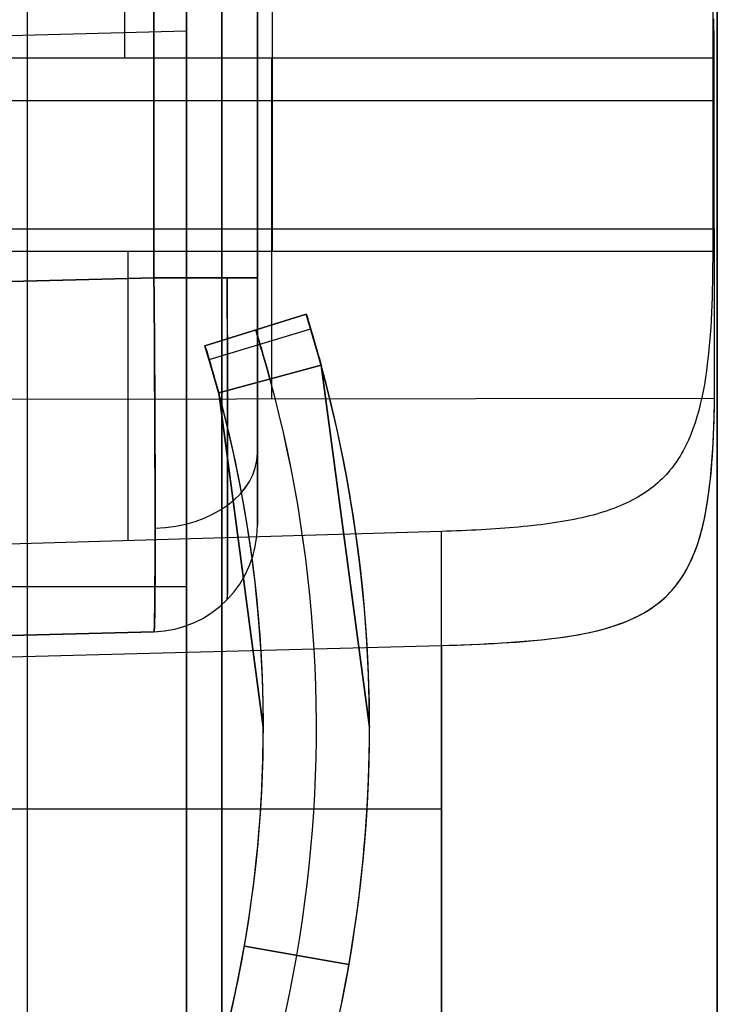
# Model space of a CAD drawing. Extents: x -8 to 8, y 0 to 107.
# Tile 175 of 256: x 6.36 to 8.33, y 20.92 to 23.7. Entities that reach past the tile are written whole.
import ezdxf

# ---------------------------------------------------------------- set-up
doc = ezdxf.new("R2010")
doc.units = 0
doc.layers.add('COUPLER_CASE', color=7, linetype='CONTINUOUS')
doc.layers.add('COUPLER_PCB', color=7, linetype='CONTINUOUS')

msp = doc.modelspace()

# ---------------------------------------------------------------- linework, layer by layer
at = {"layer": 'COUPLER_CASE', "color": 9}
for p, q in [((8.3272, 85.4991, 75.6982), (8.3272, 18.3788, 75.6982)), ((6.3772, 20.5495, 52.6049), (6.3772, 39.5872, 52.6049)), ((6.3772, 20.5495, 97.0761), (6.3772, 39.5872, 97.0761)), ((6.9272, 39.5728, 52.6193), (6.9272, 20.5639, 52.6193)), ((6.9272, 20.5639, 97.0617), (6.9272, 39.5728, 97.0617)), ((6.9272, 39.5728, 74.8405), (6.9272, 20.5639, 74.8405)), ((6.8272, 16.2084, 143.033), (6.8272, 35.9882, 143.033)), ((8.3272, 35.722, 144.7152), (8.3272, 5.3571, 144.7152)), ((6.8272, 31.1502, 8.3635), (6.8272, 20.5612, 8.3635)), ((8.3272, 19.0786, 6.6812), (8.3272, 30.8775, 6.6812)), ((7.0272, 29.028, 31.0373), (7.0272, 22.2753, 31.0373)), ((6.735, 22.9751, 44.7331), (6.735, 28.3282, 44.7331)), ((6.735, 28.3282, 17.3415), (6.735, 22.9751, 17.3415)), ((7.0272, 28.3282, 44.4332), (7.0272, 22.9751, 44.4332)), ((7.0272, 22.9751, 17.6414), (7.0272, 28.3282, 17.6414)), ((6.8272, 24.3712, 140.4772), (6.8272, 16.2084, 140.4772)), ((7.0704, 23.0505, 144.8263), (7.0704, 23.8994, 144.8263)), ((8.3142, 23.8994, 144.8589), (8.3142, 23.0505, 144.8589)), ((8.3171, 23.6941, 6.5547), (8.3168, 23.7078, 6.5527)), ((8.3175, 23.6848, 6.5559), (8.317, 23.7068, 6.5529)), ((6.8272, 23.6714, 10.5315), (5.8272, 23.6452, 10.5577)), ((6.8272, 20.5612, 10.5315), (6.8272, 23.6714, 10.5315)), ((8.3174, 23.6803, 6.5564), (8.3171, 23.6941, 6.5547)), ((8.3176, 23.6664, 6.5579), (8.3174, 23.6803, 6.5564)), ((8.3178, 23.6628, 6.5583), (8.3175, 23.6848, 6.5559)), ((8.3178, 23.6525, 6.5591), (8.3176, 23.6664, 6.5579)), ((8.318, 23.6407, 6.56), (8.3178, 23.6628, 6.5583)), ((8.318, 23.6386, 6.5602), (8.3178, 23.6525, 6.5591)), ((8.3181, 23.6186, 6.5612), (8.318, 23.6407, 6.56)), ((8.3181, 23.6246, 6.5609), (8.318, 23.6386, 6.5602)), ((8.3182, 23.6105, 6.5614), (8.3181, 23.6246, 6.5609)), ((8.3182, 23.5964, 6.5617), (8.3181, 23.6186, 6.5612)), ((5.8264, 23.597, 6.6269), (8.3182, 23.5964, 6.5617)), ((7.068, 22.6324, 6.6029), (7.0678, 23.5967, 6.5944)), ((8.3182, 23.5964, 6.5617), (8.3182, 23.6105, 6.5614)), ((8.3194, 22.6343, 6.5701), (8.3182, 23.5964, 6.5617)), ((8.3142, 23.4749, 144.8589), (5.8272, 23.4749, 144.7938)), ((5.8272, 23.1137, 6.6312), (8.3188, 23.1137, 6.5659)), ((5.8267, 23.0505, 144.7938), (8.3142, 23.0505, 144.8589)), ((8.3142, 23.0505, 144.8589), (8.3141, 23.0286, 144.8592)), ((8.314, 23.0068, 144.8601), (8.3138, 22.985, 144.8616)), ((8.3141, 23.0286, 144.8592), (8.314, 23.0068, 144.8601)), ((6.735, 22.9751, 17.3415), (5.8272, 22.9513, 17.3177)), ((5.8272, 22.9513, 44.7569), (6.735, 22.9751, 44.7331)), ((8.3138, 22.985, 144.8616), (8.3134, 22.9632, 144.8638)), ((8.3134, 22.9632, 144.8638), (8.313, 22.9416, 144.8665)), ((8.3123, 22.92, 144.8698), (8.3116, 22.8985, 144.8737)), ((8.313, 22.9416, 144.8665), (8.3123, 22.92, 144.8698)), ((8.3116, 22.8985, 144.8737), (8.3107, 22.8772, 144.8783)), ((8.3107, 22.8772, 144.8783), (8.3096, 22.8559, 144.8834)), ((8.3096, 22.8559, 144.8834), (8.3084, 22.8349, 144.8891)), ((8.3069, 22.814, 144.8953), (8.3052, 22.7933, 144.9022)), ((8.3084, 22.8349, 144.8891), (8.3069, 22.814, 144.8953)), ((8.3052, 22.7933, 144.9022), (8.3034, 22.7728, 144.9096)), ((8.3013, 22.7525, 144.9176), (8.2989, 22.7324, 144.9261)), ((8.3034, 22.7728, 144.9096), (8.3013, 22.7525, 144.9176)), ((8.2989, 22.7324, 144.9261), (8.2964, 22.7126, 144.9352)), ((8.2964, 22.7126, 144.9352), (8.2936, 22.6932, 144.9447)), ((8.2905, 22.6741, 144.9548), (8.287, 22.6553, 144.9654)), ((8.2936, 22.6932, 144.9447), (8.2905, 22.6741, 144.9548)), ((8.287, 22.6553, 144.9654), (8.2833, 22.6367, 144.9765)), ((8.3194, 22.6343, 6.5701), (5.8163, 22.6305, 6.6357)), ((8.2791, 22.6184, 144.9881), (8.2746, 22.6004, 145.0002)), ((8.2833, 22.6367, 144.9765), (8.2791, 22.6184, 144.9881)), ((8.3185, 22.5928, 6.5637), (8.319, 22.6135, 6.5672)), ((8.3189, 22.6078, 6.5663), (8.3194, 22.6343, 6.5701)), ((8.319, 22.6135, 6.5672), (8.3194, 22.6343, 6.5701)), ((8.2746, 22.6004, 145.0002), (8.2696, 22.5827, 145.0129)), ((8.318, 22.5723, 6.5597), (8.3185, 22.5928, 6.5637)), ((8.3182, 22.5815, 6.5616), (8.3189, 22.6078, 6.5663)), ((8.2642, 22.5654, 145.026), (8.2584, 22.5486, 145.0393)), ((8.2696, 22.5827, 145.0129), (8.2642, 22.5654, 145.026)), ((8.3173, 22.5557, 6.556), (8.3182, 22.5815, 6.5616)), ((8.3173, 22.5519, 6.5551), (8.318, 22.5723, 6.5597)), ((8.2522, 22.5323, 145.0531), (8.2454, 22.5164, 145.0673)), ((8.2584, 22.5486, 145.0393), (8.2522, 22.5323, 145.0531)), ((8.315, 22.5051, 6.5424), (8.3163, 22.5302, 6.5496)), ((8.3156, 22.5114, 6.5443), (8.3165, 22.5316, 6.55)), ((8.3163, 22.5302, 6.5496), (8.3173, 22.5557, 6.556)), ((8.3165, 22.5316, 6.55), (8.3173, 22.5519, 6.5551)), ((8.2454, 22.5164, 145.0673), (8.2381, 22.501, 145.0818)), ((8.3136, 22.4803, 6.5344), (8.315, 22.5051, 6.5424)), ((8.3145, 22.4915, 6.5381), (8.3156, 22.5114, 6.5443)), ((8.2262, 22.4787, 145.1041), (8.2219, 22.4716, 145.1117)), ((8.2303, 22.486, 145.0966), (8.2262, 22.4787, 145.1041)), ((8.2381, 22.501, 145.0818), (8.2303, 22.486, 145.0966)), ((8.3119, 22.4561, 6.5257), (8.3136, 22.4803, 6.5344)), ((8.3133, 22.4717, 6.5314), (8.3145, 22.4915, 6.5381)), ((8.2083, 22.4508, 145.1348), (8.2034, 22.4442, 145.1426)), ((8.213, 22.4576, 145.1271), (8.2083, 22.4508, 145.1348)), ((8.2175, 22.4645, 145.1194), (8.213, 22.4576, 145.1271)), ((8.2219, 22.4716, 145.1117), (8.2175, 22.4645, 145.1194)), ((8.31, 22.4323, 6.5162), (8.3119, 22.4561, 6.5257)), ((8.3103, 22.4326, 6.5164), (8.3119, 22.452, 6.5242)), ((8.3119, 22.452, 6.5242), (8.3133, 22.4717, 6.5314)), ((8.1825, 22.4189, 145.1741), (8.1768, 22.4129, 145.1821)), ((8.1879, 22.425, 145.1662), (8.1825, 22.4189, 145.1741)), ((8.1933, 22.4313, 145.1583), (8.1879, 22.425, 145.1662)), ((8.1984, 22.4376, 145.1504), (8.1933, 22.4313, 145.1583)), ((8.2034, 22.4442, 145.1426), (8.1984, 22.4376, 145.1504)), ((8.3078, 22.409, 6.5061), (8.31, 22.4323, 6.5162)), ((8.3084, 22.4135, 6.5082), (8.3103, 22.4326, 6.5164)), ((8.1523, 22.3902, 145.2143), (8.1457, 22.3848, 145.2224)), ((8.1587, 22.3957, 145.2062), (8.1523, 22.3902, 145.2143)), ((8.165, 22.4013, 145.1981), (8.1587, 22.3957, 145.2062)), ((8.171, 22.407, 145.1901), (8.165, 22.4013, 145.1981)), ((8.1768, 22.4129, 145.1821), (8.171, 22.407, 145.1901)), ((8.3042, 22.3758, 6.4902), (8.3064, 22.3945, 6.4994)), ((8.3053, 22.3862, 6.4954), (8.3078, 22.409, 6.5061)), ((8.3064, 22.3945, 6.4994), (8.3084, 22.4135, 6.5082)), ((8.1175, 22.3647, 145.2548), (8.1099, 22.3599, 145.2629)), ((8.1248, 22.3695, 145.2467), (8.1175, 22.3647, 145.2548)), ((8.132, 22.3745, 145.2386), (8.1248, 22.3695, 145.2467)), ((8.139, 22.3796, 145.2305), (8.132, 22.3745, 145.2386)), ((8.1457, 22.3848, 145.2224), (8.139, 22.3796, 145.2305)), ((8.2993, 22.3421, 6.472), (8.3025, 22.3639, 6.484)), ((8.3017, 22.3573, 6.4804), (8.3042, 22.3758, 6.4902)), ((8.3025, 22.3639, 6.484), (8.3053, 22.3862, 6.4954)), ((8.0612, 22.3346, 145.3104), (8.0524, 22.3308, 145.3182)), ((8.0698, 22.3385, 145.3026), (8.0612, 22.3346, 145.3104)), ((8.0781, 22.3425, 145.2948), (8.0698, 22.3385, 145.3026)), ((8.0863, 22.3467, 145.2869), (8.0781, 22.3425, 145.2948)), ((8.0944, 22.3509, 145.2789), (8.0863, 22.3467, 145.2869)), ((8.1022, 22.3554, 145.271), (8.0944, 22.3509, 145.2789)), ((8.1099, 22.3599, 145.2629), (8.1022, 22.3554, 145.271)), ((8.2959, 22.3212, 6.4595), (8.2989, 22.3391, 6.4702)), ((8.2976, 22.3315, 6.4658), (8.2993, 22.3421, 6.472)), ((8.2989, 22.3391, 6.4702), (8.3017, 22.3573, 6.4804)), ((7.9862, 22.3078, 145.3702), (7.9761, 22.305, 145.3773)), ((7.9962, 22.3108, 145.3631), (7.9862, 22.3078, 145.3702)), ((8.006, 22.3138, 145.3558), (7.9962, 22.3108, 145.3631)), ((8.0157, 22.317, 145.3484), (8.006, 22.3138, 145.3558)), ((8.0251, 22.3203, 145.341), (8.0157, 22.317, 145.3484)), ((8.0344, 22.3237, 145.3335), (8.0251, 22.3203, 145.341)), ((8.0435, 22.3272, 145.3259), (8.0344, 22.3237, 145.3335)), ((8.0524, 22.3308, 145.3182), (8.0435, 22.3272, 145.3259)), ((8.2919, 22.3004, 6.4463), (8.2939, 22.3106, 6.4529)), ((8.2926, 22.3038, 6.4486), (8.2959, 22.3212, 6.4595)), ((8.2939, 22.3106, 6.4529), (8.2958, 22.321, 6.4594)), ((8.2958, 22.321, 6.4594), (8.2976, 22.3315, 6.4658)), ((7.8408, 22.2792, 145.4511), (7.8286, 22.2777, 145.4562)), ((7.8529, 22.2809, 145.4459), (7.8408, 22.2792, 145.4511)), ((7.8649, 22.2826, 145.4404), (7.8529, 22.2809, 145.4459)), ((7.8767, 22.2844, 145.4348), (7.8649, 22.2826, 145.4404)), ((7.8884, 22.2863, 145.429), (7.8767, 22.2844, 145.4348)), ((7.8999, 22.2883, 145.4231), (7.8884, 22.2863, 145.429)), ((7.9113, 22.2904, 145.4169), (7.8999, 22.2883, 145.4231)), ((7.9225, 22.2926, 145.4107), (7.9113, 22.2904, 145.4169)), ((7.9336, 22.2949, 145.4043), (7.9225, 22.2926, 145.4107)), ((7.9445, 22.2972, 145.3977), (7.9336, 22.2949, 145.4043)), ((7.9552, 22.2997, 145.391), (7.9445, 22.2972, 145.3977)), ((7.9658, 22.3023, 145.3842), (7.9552, 22.2997, 145.391)), ((7.9761, 22.305, 145.3773), (7.9658, 22.3023, 145.3842)), ((8.285, 22.2699, 6.4252), (8.289, 22.2868, 6.4371)), ((8.2852, 22.2706, 6.4256), (8.2876, 22.2804, 6.4326)), ((8.2876, 22.2804, 6.4326), (8.2898, 22.2903, 6.4395)), ((8.289, 22.2868, 6.4371), (8.2926, 22.3038, 6.4486)), ((8.2898, 22.2903, 6.4395), (8.2919, 22.3004, 6.4463)), ((7.5481, 22.2586, 145.515), (5.011, 22.1842, 145.5814)), ((7.0272, 22.2753, 43.7334), (7.0272, 22.2753, 18.3412)), ((7.5622, 22.259, 145.5145), (7.5481, 22.2586, 145.515)), ((7.5481, 20.6913, 145.515), (7.5481, 22.2586, 145.515)), ((7.5763, 22.2595, 145.5137), (7.5622, 22.259, 145.5145)), ((7.5903, 22.26, 145.5127), (7.5763, 22.2595, 145.5137)), ((7.6043, 22.2606, 145.5115), (7.5903, 22.26, 145.5127)), ((7.6182, 22.2612, 145.51), (7.6043, 22.2606, 145.5115)), ((7.632, 22.2618, 145.5083), (7.6182, 22.2612, 145.51)), ((7.6457, 22.2625, 145.5064), (7.632, 22.2618, 145.5083)), ((7.6594, 22.2633, 145.5042), (7.6457, 22.2625, 145.5064)), ((7.673, 22.264, 145.5018), (7.6594, 22.2633, 145.5042)), ((7.6865, 22.2649, 145.4991), (7.673, 22.264, 145.5018)), ((7.6999, 22.2658, 145.4963), (7.6865, 22.2649, 145.4991)), ((7.7133, 22.2667, 145.4932), (7.6999, 22.2658, 145.4963)), ((7.7397, 22.2687, 145.4864), (7.7133, 22.2667, 145.4932)), ((7.7656, 22.271, 145.4788), (7.7397, 22.2687, 145.4864)), ((7.7785, 22.2722, 145.4747), (7.7656, 22.271, 145.4788)), ((7.7912, 22.2734, 145.4704), (7.7785, 22.2722, 145.4747)), ((7.8162, 22.2762, 145.4611), (7.7912, 22.2734, 145.4704)), ((7.8286, 22.2777, 145.4562), (7.8162, 22.2762, 145.4611)), ((8.2759, 22.2371, 6.4), (8.2807, 22.2534, 6.4128)), ((8.2776, 22.2425, 6.4041), (8.2803, 22.2517, 6.4114)), ((8.2803, 22.2517, 6.4114), (8.2828, 22.261, 6.4185)), ((8.2807, 22.2534, 6.4128), (8.285, 22.2699, 6.4252)), ((8.2828, 22.261, 6.4185), (8.2852, 22.2706, 6.4256)), ((8.269, 22.2159, 6.3818), (8.272, 22.2246, 6.3893)), ((8.2708, 22.2212, 6.3867), (8.2759, 22.2371, 6.4)), ((8.272, 22.2246, 6.3893), (8.2749, 22.2335, 6.3968)), ((8.2749, 22.2335, 6.3968), (8.2776, 22.2425, 6.4041)), ((8.2591, 22.1904, 6.359), (8.2652, 22.2056, 6.3731)), ((8.2593, 22.1907, 6.3587), (8.2626, 22.199, 6.3665)), ((8.2626, 22.199, 6.3665), (8.2659, 22.2074, 6.3742)), ((8.2652, 22.2056, 6.3731), (8.2708, 22.2212, 6.3867)), ((8.2659, 22.2074, 6.3742), (8.269, 22.2159, 6.3818)), ((8.2457, 22.1615, 6.3302), (8.2526, 22.1757, 6.3448)), ((8.2484, 22.1669, 6.3352), (8.2522, 22.1747, 6.3431)), ((8.2522, 22.1747, 6.3431), (8.2558, 22.1826, 6.3509)), ((8.2526, 22.1757, 6.3448), (8.2591, 22.1904, 6.359)), ((8.2558, 22.1826, 6.3509), (8.2593, 22.1907, 6.3587)), ((8.2303, 22.1344, 6.3003), (8.2383, 22.1477, 6.3154)), ((8.2322, 22.1375, 6.3031), (8.2364, 22.1446, 6.3112)), ((8.2364, 22.1446, 6.3112), (8.2406, 22.1519, 6.3192)), ((8.2383, 22.1477, 6.3154), (8.2457, 22.1615, 6.3302)), ((8.2406, 22.1519, 6.3192), (8.2446, 22.1593, 6.3272)), ((8.2446, 22.1593, 6.3272), (8.2484, 22.1669, 6.3352)), ((8.2129, 22.1092, 6.2696), (8.2219, 22.1216, 6.285)), ((8.2137, 22.1104, 6.2706), (8.2185, 22.1169, 6.2787)), ((8.2185, 22.1169, 6.2787), (8.2232, 22.1236, 6.2869)), ((8.2219, 22.1216, 6.285), (8.2303, 22.1344, 6.3003)), ((8.2232, 22.1236, 6.2869), (8.2278, 22.1305, 6.2951)), ((8.2278, 22.1305, 6.2951), (8.2322, 22.1375, 6.3031)), ((5.8272, 22.1032, 10.5577), (6.8272, 22.1032, 10.5315)), ((8.1878, 22.0803, 6.23), (8.1932, 22.086, 6.2381)), ((8.188, 22.0805, 6.2304), (8.1933, 22.086, 6.2383)), ((8.1932, 22.086, 6.2381), (8.1985, 22.0918, 6.2461)), ((8.1933, 22.086, 6.2383), (8.1984, 22.0916, 6.2462)), ((8.1984, 22.0916, 6.2462), (8.2034, 22.0973, 6.254)), ((8.1985, 22.0918, 6.2461), (8.2037, 22.0978, 6.2543)), ((8.2034, 22.0973, 6.254), (8.2129, 22.1092, 6.2696)), ((8.2037, 22.0978, 6.2543), (8.2088, 22.104, 6.2624)), ((8.2088, 22.104, 6.2624), (8.2137, 22.1104, 6.2706)), ((8.1589, 22.0546, 6.1904), (8.1649, 22.0594, 6.1982)), ((8.1591, 22.0548, 6.1907), (8.1652, 22.0597, 6.1986)), ((8.1649, 22.0594, 6.1982), (8.1708, 22.0644, 6.2061)), ((8.1652, 22.0597, 6.1986), (8.1711, 22.0647, 6.2066)), ((8.1708, 22.0644, 6.2061), (8.1766, 22.0695, 6.214)), ((8.1711, 22.0647, 6.2066), (8.1769, 22.0698, 6.2145)), ((8.1766, 22.0695, 6.214), (8.1822, 22.0748, 6.222)), ((8.1769, 22.0698, 6.2145), (8.1825, 22.0751, 6.2225)), ((8.1822, 22.0748, 6.222), (8.1878, 22.0803, 6.23)), ((8.1825, 22.0751, 6.2225), (8.188, 22.0805, 6.2304)), ((8.1133, 22.0248, 6.1367), (8.127, 22.0327, 6.1519)), ((8.1188, 22.028, 6.1431), (8.126, 22.0321, 6.151)), ((8.126, 22.0321, 6.151), (8.1329, 22.0364, 6.1589)), ((8.127, 22.0327, 6.1519), (8.1402, 22.0411, 6.1672)), ((8.1329, 22.0364, 6.1589), (8.1397, 22.0408, 6.1668)), ((8.1397, 22.0408, 6.1668), (8.1463, 22.0454, 6.1748)), ((8.1402, 22.0411, 6.1672), (8.1528, 22.05, 6.1826)), ((8.1463, 22.0454, 6.1748), (8.1528, 22.05, 6.1827)), ((8.1528, 22.05, 6.1827), (8.1591, 22.0548, 6.1907)), ((8.1528, 22.05, 6.1826), (8.1589, 22.0546, 6.1904)), ((8.0537, 21.9981, 6.079), (8.0693, 22.0041, 6.0929)), ((8.0557, 21.9989, 6.0811), (8.0724, 22.0055, 6.0963)), ((8.0693, 22.0041, 6.0929), (8.0844, 22.0105, 6.1072)), ((8.0724, 22.0055, 6.0963), (8.0885, 22.0125, 6.1117)), ((8.0844, 22.0105, 6.1072), (8.0991, 22.0174, 6.1219)), ((8.0885, 22.0125, 6.1117), (8.0964, 22.0162, 6.1195)), ((8.0964, 22.0162, 6.1195), (8.104, 22.02, 6.1273)), ((8.0991, 22.0174, 6.1219), (8.1133, 22.0248, 6.1367)), ((8.104, 22.02, 6.1273), (8.1115, 22.0239, 6.1352)), ((8.1115, 22.0239, 6.1352), (8.1188, 22.028, 6.1431)), ((5.8272, 21.9516, 18.3174), (6.735, 21.9754, 18.3412)), ((6.735, 21.9754, 43.7334), (5.8272, 21.9516, 43.7572)), ((6.735, 21.9754, 31.0373), (5.8272, 21.9516, 31.0373)), ((6.735, 21.9754, 18.3412), (6.735, 21.9754, 43.7334)), ((7.9518, 21.9703, 6.0032), (7.9697, 21.9741, 6.0148)), ((7.9623, 21.9725, 6.0101), (7.9822, 21.977, 6.0235)), ((7.9697, 21.9741, 6.0148), (7.9872, 21.9782, 6.0268)), ((7.9822, 21.977, 6.0235), (8.0015, 21.9818, 6.0374)), ((7.9872, 21.9782, 6.0268), (8.0045, 21.9826, 6.0392)), ((8.0015, 21.9818, 6.0374), (8.0202, 21.9871, 6.0516)), ((8.0045, 21.9826, 6.0392), (8.0214, 21.9874, 6.0521)), ((8.0202, 21.9871, 6.0516), (8.0383, 21.9928, 6.0662)), ((8.0214, 21.9874, 6.0521), (8.0378, 21.9925, 6.0654)), ((8.0378, 21.9925, 6.0654), (8.0537, 21.9981, 6.079)), ((8.0383, 21.9928, 6.0662), (8.0557, 21.9989, 6.0811)), ((7.732, 21.9447, 5.9079), (7.757, 21.9464, 5.915)), ((7.7381, 21.9448, 5.9095), (7.7587, 21.9462, 5.9155)), ((7.757, 21.9464, 5.915), (7.7817, 21.9483, 5.9229)), ((7.7587, 21.9462, 5.9155), (7.779, 21.9478, 5.9219)), ((7.779, 21.9478, 5.9219), (7.7992, 21.9496, 5.9289)), ((7.7817, 21.9483, 5.9229), (7.806, 21.9504, 5.9314)), ((7.7992, 21.9496, 5.9289), (7.8192, 21.9515, 5.9364)), ((7.806, 21.9504, 5.9314), (7.8299, 21.9527, 5.9407)), ((7.8192, 21.9515, 5.9364), (7.839, 21.9535, 5.9445)), ((7.8299, 21.9527, 5.9407), (7.8533, 21.9552, 5.9507)), ((7.839, 21.9535, 5.9445), (7.8585, 21.9558, 5.9531)), ((7.8533, 21.9552, 5.9507), (7.8762, 21.958, 5.9614)), ((7.8585, 21.9558, 5.9531), (7.8778, 21.9583, 5.9622)), ((7.8762, 21.958, 5.9614), (7.8986, 21.9612, 5.9727)), ((7.8778, 21.9583, 5.9622), (7.8967, 21.9609, 5.9717)), ((7.8967, 21.9609, 5.9717), (7.9153, 21.9638, 5.9817)), ((7.8986, 21.9612, 5.9727), (7.9205, 21.9646, 5.9846)), ((7.9153, 21.9638, 5.9817), (7.9337, 21.9669, 5.9922)), ((7.9205, 21.9646, 5.9846), (7.9312, 21.9664, 5.9908)), ((7.9312, 21.9664, 5.9908), (7.9418, 21.9684, 5.9971)), ((7.9337, 21.9669, 5.9922), (7.9518, 21.9703, 6.0032)), ((7.9418, 21.9684, 5.9971), (7.9623, 21.9725, 6.0101)), ((-0.0178, 21.7399, 5.6834), (7.5481, 21.9365, 5.8815)), ((7.5481, 21.9365, 5.8815), (7.5751, 21.9373, 5.8827)), ((7.5481, 21.9365, 5.8815), (7.5695, 21.9371, 5.8824)), ((7.5481, 21.9365, 5.8815), (7.5481, 19.0786, 5.8815)), ((7.5695, 21.9371, 5.8824), (7.5909, 21.9378, 5.8838)), ((7.5751, 21.9373, 5.8827), (7.6019, 21.9382, 5.8847)), ((7.5909, 21.9378, 5.8838), (7.6122, 21.9386, 5.8858)), ((7.6019, 21.9382, 5.8847), (7.6285, 21.9393, 5.8877)), ((7.6122, 21.9386, 5.8858), (7.6334, 21.9394, 5.8883)), ((7.6285, 21.9393, 5.8877), (7.6548, 21.9404, 5.8915)), ((7.6334, 21.9394, 5.8883), (7.6546, 21.9403, 5.8914)), ((7.6546, 21.9403, 5.8914), (7.6757, 21.9412, 5.8951)), ((7.6548, 21.9404, 5.8915), (7.6808, 21.9417, 5.8962)), ((7.6757, 21.9412, 5.8951), (7.6966, 21.9423, 5.8994)), ((7.6808, 21.9417, 5.8962), (7.7066, 21.9431, 5.9017)), ((7.6966, 21.9423, 5.8994), (7.7174, 21.9435, 5.9042)), ((7.7066, 21.9431, 5.9017), (7.732, 21.9447, 5.9079)), ((7.7174, 21.9435, 5.9042), (7.7381, 21.9448, 5.9095)), ((-0.0178, 21.4749, 145.7131), (7.5481, 21.4749, 145.515))]:
    msp.add_line(p, q, dxfattribs=at)
at = {"layer": 'COUPLER_CASE', "color": 9, "extrusion": (1, 0, 0)}
for centre, radius, start, end in [((23.5895, 5.78, 6.652), 0.8253, 5.4264, 89.4932), ((23.0505, 145.6407, 6.6626), 0.8251, 187.1414, 270)]:
    msp.add_arc(centre, radius, start, end, dxfattribs=at)
at = {"layer": 'COUPLER_CASE', "color": 9, "extrusion": (1, -5.20821e-14, 5.20821e-14)}
msp.add_arc((23.6715, 11.2312, 6.8272), 0.6997, 269.9919, 0.0081, dxfattribs=at)
at = {"layer": 'COUPLER_CASE', "color": 9, "extrusion": (0.999938, 0.007848, 0.007848)}
msp.add_arc((22.9216, 18.2865, 7.051), 0.9998, 180.0043, 269.9922, dxfattribs=at)
msp.add_arc((22.9216, 18.2865, 7.051), 0.9998, 180.0043, 269.9922, dxfattribs=at)
at = {"layer": 'COUPLER_CASE', "color": 9, "extrusion": (0.999938, 0.007848, -0.007848)}
msp.add_arc((22.9216, 43.7862, 6.5639), 0.9998, 90.0078, 179.9957, dxfattribs=at)
msp.add_arc((22.9216, 43.7862, 6.5639), 0.9998, 90.0078, 179.9957, dxfattribs=at)
at = {"layer": 'COUPLER_CASE', "color": 9, "extrusion": (3.55113e-14, 1, 2.29295e-14)}
msp.add_arc((-6.7272, 44.4332, 22.9751), 0.3, 91.5, 180, dxfattribs=at)
at = {"layer": 'COUPLER_CASE', "color": 9, "extrusion": (1.04357e-13, 1, -4.24281e-14)}
msp.add_arc((-6.7272, 17.6414, 22.9751), 0.3, 180, 268.5, dxfattribs=at)
at = {"layer": 'COUPLER_CASE', "color": 9, "extrusion": (0.999991, 0.003016, -0.003016)}
msp.add_arc((22.9567, 43.7516, 6.8766), 0.9118, 90.1714, 179.8292, dxfattribs=at)
at = {"layer": 'COUPLER_CASE', "color": 9, "extrusion": (0.999991, 0.003016, 0.003016)}
msp.add_arc((22.9567, 18.3227, 7.0639), 0.9118, 180.1708, 269.8286, dxfattribs=at)
at = {"layer": 'COUPLER_CASE', "color": 9, "extrusion": (1, -1.53183e-14, 1.53183e-14)}
msp.add_arc((22.975, 43.7335, 7.0272), 0.6997, 89.9919, 180.0081, dxfattribs=at)
at = {"layer": 'COUPLER_CASE', "color": 9, "extrusion": (1, 7.09044e-15, -1.32177e-14)}
msp.add_arc((22.975, 18.3411, 7.0272), 0.6997, 179.9919, 270.0081, dxfattribs=at)
at = {"layer": 'COUPLER_CASE', "color": 9, "extrusion": (1.161e-13, 0.707107, 0.707107)}
msp.add_arc((-6.7272, 15.3782, 47.17), 0.3, 92.1208, 180, dxfattribs=at)
at = {"layer": 'COUPLER_CASE', "color": 9, "extrusion": (-6.16221e-14, -0.707107, 0.707107)}
msp.add_arc((6.7272, 28.5152, -3.2767), 0.3, 272.1208, 0, dxfattribs=at)
at = {"layer": 'COUPLER_CASE', "color": 9}
for centre, end in [((6.7272, 22.2753, 43.7334), 0), ((6.7272, 22.2753, 18.3412), 360), ((6.7272, 22.2753, 31.0373), 0)]:
    msp.add_arc(centre, 0.3, 271.5, end, dxfattribs=at)
at = {"layer": 'COUPLER_PCB', "color": 254}
for p, q in [((6.8792, 22.7829, 93.5355), (7.1654, 22.8727, 93.5355)), ((7.1654, 22.8727, 92.5355), (6.8792, 22.7829, 92.5355)), ((7.1654, 22.8727, 82.7855), (6.8792, 22.7829, 82.7855)), ((7.1654, 22.8727, 81.7855), (6.8792, 22.7829, 81.7855)), ((6.8792, 22.7829, 93.5355), (7.1654, 22.8727, 93.5355)), ((7.1654, 22.8727, 93.0355), (6.8792, 22.7829, 93.0355)), ((7.1654, 22.8727, 82.2855), (6.8792, 22.7829, 82.2855)), ((6.8792, 22.7829, 81.7855), (7.1654, 22.8727, 81.7855)), ((6.8792, 22.7829, 68.0355), (7.1654, 22.8727, 68.0355)), ((7.1654, 22.8727, 67.0355), (6.8792, 22.7829, 67.0355)), ((7.1654, 22.8727, 57.2855), (6.8792, 22.7829, 57.2855)), ((7.1654, 22.8727, 56.2855), (6.8792, 22.7829, 56.2855)), ((6.8792, 22.7829, 68.0355), (7.1654, 22.8727, 68.0355)), ((7.1654, 22.8727, 67.5355), (6.8792, 22.7829, 67.5355)), ((7.1654, 22.8727, 56.7855), (6.8792, 22.7829, 56.7855)), ((6.8792, 22.7829, 56.2855), (7.1654, 22.8727, 56.2855)), ((7.2075, 22.7287, 92.3857), (7.1654, 22.8727, 92.5355)), ((7.1654, 22.8727, 93.5355), (7.2075, 22.7287, 93.6852)), ((7.2075, 22.7287, 81.6357), (7.1654, 22.8727, 81.7855)), ((7.1654, 22.8727, 82.7855), (7.2075, 22.7287, 82.9352)), ((7.1654, 22.8727, 93.5355), (7.2075, 22.7287, 93.6852)), ((7.1654, 22.8727, 92.5355), (7.1654, 22.8727, 93.5355)), ((7.1654, 22.8727, 81.7855), (7.1654, 22.8727, 82.7855)), ((7.2075, 22.7287, 66.8857), (7.1654, 22.8727, 67.0355)), ((7.1654, 22.8727, 68.0355), (7.2075, 22.7287, 68.1852)), ((7.2075, 22.7287, 56.1357), (7.1654, 22.8727, 56.2855)), ((7.1654, 22.8727, 57.2855), (7.2075, 22.7287, 57.4352)), ((7.1654, 22.8727, 68.0355), (7.2075, 22.7287, 68.1852)), ((7.1654, 22.8727, 67.0355), (7.1654, 22.8727, 68.0355)), ((7.1654, 22.8727, 56.2855), (7.1654, 22.8727, 57.2855)), ((6.891, 22.7446, 92.4322), (7.1782, 22.8311, 92.4322)), ((6.891, 22.7446, 93.6387), (7.1782, 22.8311, 93.6387)), ((6.891, 22.7446, 82.8887), (7.1782, 22.8311, 82.8887)), ((6.891, 22.7446, 81.6822), (7.1782, 22.8311, 81.6822)), ((6.891, 22.7446, 66.9322), (7.1782, 22.8311, 66.9322)), ((6.891, 22.7446, 68.1387), (7.1782, 22.8311, 68.1387)), ((6.891, 22.7446, 57.3887), (7.1782, 22.8311, 57.3887)), ((6.891, 22.7446, 56.1822), (7.1782, 22.8311, 56.1822)), ((7.0223, 22.8278, 92.5355), (7.0223, 22.8278, 93.5355)), ((7.0223, 22.8278, 81.7855), (7.0223, 22.8278, 82.7855)), ((7.0223, 22.8278, 67.0355), (7.0223, 22.8278, 68.0355)), ((7.0223, 22.8278, 56.2855), (7.0223, 22.8278, 57.2855)), ((6.918, 22.65, 93.6852), (6.8792, 22.7829, 93.5355)), ((6.8792, 22.7829, 92.5355), (6.8792, 22.7829, 93.5355)), ((6.8792, 22.7829, 81.7855), (6.8792, 22.7829, 82.7855)), ((6.8792, 22.7829, 93.5355), (6.918, 22.65, 93.6852)), ((6.918, 22.65, 68.1852), (6.8792, 22.7829, 68.0355)), ((6.8792, 22.7829, 67.0355), (6.8792, 22.7829, 68.0355)), ((6.8792, 22.7829, 56.2855), (6.8792, 22.7829, 57.2855)), ((6.8792, 22.7829, 68.0355), (6.918, 22.65, 68.1852)), ((6.918, 22.65, 92.3857), (7.2075, 22.7287, 92.3857)), ((6.918, 22.65, 93.6852), (7.2075, 22.7287, 93.6852)), ((7.2075, 22.7287, 82.9352), (6.918, 22.65, 82.9352)), ((7.2075, 22.7287, 81.6357), (6.918, 22.65, 81.6357)), ((6.918, 22.65, 82.9352), (7.2075, 22.7287, 82.9352)), ((6.918, 22.65, 66.8857), (7.2075, 22.7287, 66.8857)), ((6.918, 22.65, 68.1852), (7.2075, 22.7287, 68.1852)), ((7.2075, 22.7287, 57.4352), (6.918, 22.65, 57.4352)), ((7.2075, 22.7287, 56.1357), (6.918, 22.65, 56.1357)), ((6.918, 22.65, 57.4352), (7.2075, 22.7287, 57.4352)), ((7.2075, 22.7287, 82.9352), (7.3441, 21.7056, 82.9867)), ((7.3441, 21.7056, 81.5842), (7.2075, 22.7287, 81.6357)), ((7.2075, 22.7287, 57.4352), (7.3441, 21.7056, 57.4867)), ((7.3441, 21.7056, 56.0842), (7.2075, 22.7287, 56.1357)), ((6.918, 22.65, 93.6852), (6.9178, 22.6509, 93.6852)), ((6.918, 22.65, 68.1852), (6.9178, 22.6509, 68.1852)), ((6.918, 22.65, 82.9352), (7.0441, 21.7056, 82.9867)), ((7.0441, 21.7056, 81.5843), (6.918, 22.65, 81.6357)), ((6.918, 22.65, 57.4352), (7.0441, 21.7056, 57.4867)), ((7.0441, 21.7056, 56.0843), (6.918, 22.65, 56.1357)), ((7.0441, 21.7056, 82.9867), (7.0441, 21.7056, 81.5843)), ((7.0441, 21.7056, 92.3342), (7.0441, 21.7056, 93.7367)), ((7.0441, 21.7056, 57.4867), (7.0441, 21.7056, 56.0843)), ((7.0441, 21.7056, 66.8342), (7.0441, 21.7056, 68.2367)), ((7.3441, 21.7056, 82.9867), (7.3441, 21.7056, 81.5842)), ((7.3441, 21.7056, 92.3342), (7.3441, 21.7056, 93.7367)), ((7.3441, 21.7056, 57.4867), (7.3441, 21.7056, 56.0842)), ((7.3441, 21.7056, 66.8342), (7.3441, 21.7056, 68.2367)), ((7.2861, 21.0354, 92.3008), (6.9906, 21.0869, 92.3008)), ((6.9906, 21.0869, 93.7701), (7.2861, 21.0354, 93.7701)), ((7.2861, 21.0354, 83.0201), (6.9906, 21.0869, 83.0201)), ((6.9906, 21.0869, 81.5508), (7.2861, 21.0354, 81.5508)), ((7.2861, 21.0354, 66.8008), (6.9906, 21.0869, 66.8008)), ((6.9906, 21.0869, 68.2701), (7.2861, 21.0354, 68.2701)), ((7.2861, 21.0354, 57.5201), (6.9906, 21.0869, 57.5201)), ((6.9906, 21.0869, 56.0508), (7.2861, 21.0354, 56.0508))]:
    msp.add_line(p, q, dxfattribs=at)
at = {"layer": 'COUPLER_PCB', "color": 254, "extrusion": (0, -4.37114e-08, 1)}
for centre, radius, start, end in [((3.4441, 21.7056, 93.0355), 3.9, 325, 17.4133), ((3.4441, 21.7056, 67.5355), 3.9, 325, 17.4133), ((3.4441, 21.7056, 82.2855), 3.9, 360, 17.4133), ((3.4441, 21.7056, 56.7855), 3.9, 360, 17.4133), ((3.4441, 21.7056, 93.0355), 3.6, 325, 17.4133), ((3.4441, 21.7056, 67.5355), 3.6, 325, 17.4133), ((3.4441, 21.7056, 82.2855), 3.6, 360, 17.4133), ((3.4441, 21.7056, 56.7855), 3.6, 360, 17.4133), ((3.4441, 21.7056, 82.2855), 3.6, 325, 360), ((3.4441, 21.7056, 56.7855), 3.6, 325, 360), ((3.4441, 21.7056, 82.2855), 3.9, 325, 360), ((3.4441, 21.7056, 56.7855), 3.9, 325, 360)]:
    msp.add_arc(centre, radius, start, end, dxfattribs=at)
at = {"layer": 'COUPLER_PCB', "color": 254, "extrusion": (0.962438, 0.271321, 0.009921)}
for centre in [(19.9167, 92.4048, 14.0202), (19.9167, 81.6554, 13.9135), (19.9167, 66.9061, 13.7672), (19.9167, 56.1566, 13.6605)]:
    msp.add_arc(centre, 0.1538, 271.3877, 358.537, dxfattribs=at)
at = {"layer": 'COUPLER_PCB', "color": 254, "extrusion": (0.962438, 0.271321, -0.009921)}
for centre in [(19.9167, 82.9074, 12.2808), (19.9167, 57.4087, 12.5338)]:
    msp.add_arc(centre, 0.1538, 1.463, 88.6127, dxfattribs=at)
at = {"layer": 'COUPLER_PCB', "color": 254, "extrusion": (0.962441, 0.271322, 0.00954)}
for centre in [(19.9151, 92.4087, 13.835), (19.9151, 66.9098, 13.5917)]:
    msp.add_arc(centre, 0.151, 272.5538, 359.6173, dxfattribs=at)
at = {"layer": 'COUPLER_PCB', "color": 254, "extrusion": (0.962441, 0.271322, -0.00954)}
for centre in [(19.9151, 82.9042, 12.1625), (19.9151, 57.4054, 12.4057)]:
    msp.add_arc(centre, 0.151, 0.3827, 87.4465, dxfattribs=at)
at = {"layer": 'COUPLER_PCB', "color": 254, "extrusion": (0.962445, 0.271323, 0.009158)}
for centre, start in [((19.9133, 92.4125, 13.6498), 273.8123), ((19.9133, 81.663, 13.5513), 273.8122), ((19.9133, 66.9136, 13.4162), 273.8123), ((19.9133, 56.164, 13.3178), 273.8122)]:
    msp.add_arc(centre, 0.1483, start, 0.6934, dxfattribs=at)
at = {"layer": 'COUPLER_PCB', "color": 254, "extrusion": (0.962445, 0.271323, -0.009158)}
for centre in [(19.9133, 82.901, 12.0442), (19.9133, 57.4021, 12.2777)]:
    msp.add_arc(centre, 0.1483, 359.3066, 86.1879, dxfattribs=at)
at = {"layer": 'COUPLER_PCB', "color": 254, "extrusion": (0.962548, 0.270935, 0.009797)}
for centre in [(19.9186, 81.6543, 13.5954), (19.9186, 56.1555, 13.3456)]:
    msp.add_arc(centre, 0.1482, 273.7831, 359.0744, dxfattribs=at)
at = {"layer": 'COUPLER_PCB', "color": 254, "extrusion": (-0.008802, -0.050456, 0.998688)}
for centre in [(-0.3469, 26.6731, 91.0542), (-0.3469, 25.3671, 65.5876)]:
    msp.add_arc(centre, 3.9098, 334.9272, 25.0728, dxfattribs=at)
at = {"layer": 'COUPLER_PCB', "color": 254, "extrusion": (0.008802, 0.050456, 0.998688)}
for centre in [(0.3469, -17.143, 94.7725), (0.3469, -18.4491, 69.306)]:
    msp.add_arc(centre, 3.9098, 154.9272, 205.0728, dxfattribs=at)
at = {"layer": 'COUPLER_PCB', "color": 254, "extrusion": (-0.009153, -0.052468, 0.998581)}
for centre in [(-0.3473, 26.8593, 90.9994), (-0.3473, 26.2868, 80.2647), (-0.3473, 25.5012, 65.5356), (-0.3473, 24.9286, 54.8009)]:
    msp.add_arc(centre, 3.7602, 334.9298, 25.0702, dxfattribs=at)
at = {"layer": 'COUPLER_PCB', "color": 254, "extrusion": (0.009153, 0.052468, 0.998581)}
for centre in [(0.3473, -16.9491, 94.8074), (0.3473, -17.5216, 84.0726), (0.3473, -18.3072, 69.3436), (0.3473, -18.8798, 58.6088)]:
    msp.add_arc(centre, 3.7602, 154.9298, 205.0702, dxfattribs=at)
at = {"layer": 'COUPLER_PCB', "color": 254, "extrusion": (-0.009533, -0.054648, 0.99846)}
for centre in [(-0.3477, 27.0609, 90.9397), (-0.3477, 25.6464, 65.4789)]:
    msp.add_arc(centre, 3.6106, 334.9327, 25.0673, dxfattribs=at)
at = {"layer": 'COUPLER_PCB', "color": 254, "extrusion": (0.009533, 0.054648, 0.99846)}
for centre in [(0.3478, -16.739, 94.8447), (0.3478, -18.1535, 69.384)]:
    msp.add_arc(centre, 3.6106, 154.9328, 205.0673, dxfattribs=at)
at = {"layer": 'COUPLER_PCB', "color": 254, "extrusion": (0.016353, 0.052056, 0.99851)}
for centre in [(3.2319, -17.1764, 84.1081), (3.2319, -18.5677, 58.6461)]:
    msp.add_arc(centre, 3.6125, 162.4754, 197.4036, dxfattribs=at)
at = {"layer": 'COUPLER_PCB', "color": 254, "extrusion": (-0.016353, -0.052056, 0.99851)}
for centre in [(-3.2319, 26.156, 80.2176), (-3.2319, 24.7647, 54.7556)]:
    msp.add_arc(centre, 3.6125, 342.4754, 17.4036, dxfattribs=at)
at = {"layer": 'COUPLER_PCB', "color": 254, "extrusion": (0.015098, 0.048061, 0.99873)}
for centre in [(3.2313, -17.5289, 84.0354), (3.2313, -18.8135, 58.5677)]:
    msp.add_arc(centre, 3.9119, 162.4716, 197.4074, dxfattribs=at)
at = {"layer": 'COUPLER_PCB', "color": 254, "extrusion": (-0.015098, -0.048061, 0.99873)}
for centre in [(-3.2313, 25.8194, 80.3266), (-3.2313, 24.5348, 54.859)]:
    msp.add_arc(centre, 3.9119, 342.4716, 17.4074, dxfattribs=at)

doc.saveas('drawing.dxf')
